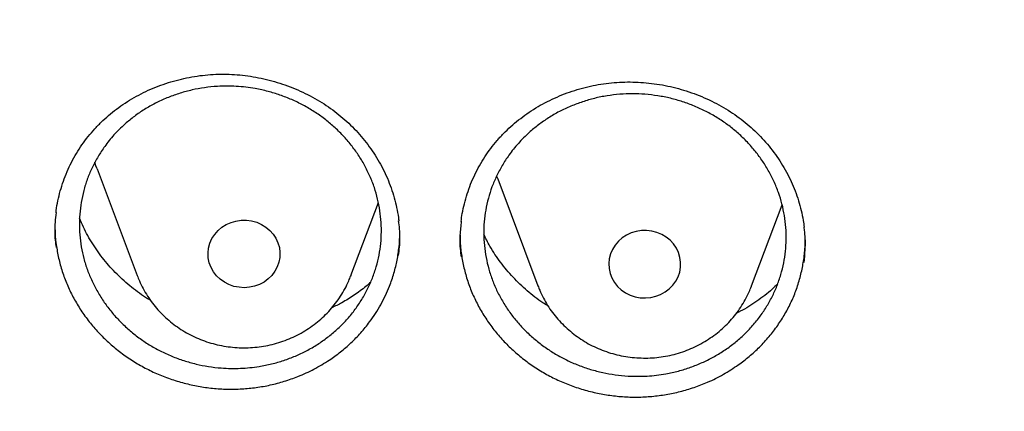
# Model space of a CAD drawing. Header units: millimetres. Extents: x 8 to 795, y 12 to 1770.
# Tile 86 of 127: x 371.76 to 382.71, y 1608.9 to 1613.26. Entities that reach past the tile are written whole.
import ezdxf

# ---------------------------------------------------------------- set-up
doc = ezdxf.new("R2010")
doc.units = ezdxf.units.MM

msp = doc.modelspace()

# ---------------------------------------------------------------- linework, layer by layer
at = {"color": 7, "linetype": 'Continuous', "lineweight": 30}
for p, q in [((372.62, 1611.6), (373.067, 1610.412)), ((377.075, 1611.486), (377.522, 1610.298)), ((375.443, 1610.412), (375.748, 1611.223)), ((379.898, 1610.298), (380.238, 1611.2)), ((375.443, 1610.412), (375.441, 1610.407)), ((379.897, 1610.294), (379.898, 1610.298))]:
    msp.add_line(p, q, dxfattribs=at)
at = {"color": 7, "linetype": 'Continuous', "lineweight": 30, "flags": 128}
for points in [[(372.62, 1611.6), (372.607, 1611.633), (372.594, 1611.673)], [(377.062, 1611.522), (377.063, 1611.519), (377.075, 1611.486)], [(373.868, 1610.556), (373.857, 1610.61), (373.855, 1610.665), (373.861, 1610.719), (373.875, 1610.772), (373.898, 1610.823), (373.928, 1610.87), (373.965, 1610.912), (374.008, 1610.949), (374.057, 1610.979), (374.11, 1611.003), (374.165, 1611.019), (374.223, 1611.027), (374.281, 1611.028), (374.339, 1611.02), (374.395, 1611.005), (374.448, 1610.982), (374.497, 1610.952), (374.541, 1610.915), (374.579, 1610.873), (374.609, 1610.827), (374.632, 1610.777), (374.648, 1610.724), (374.654, 1610.669), (374.653, 1610.614), (374.642, 1610.561), (374.624, 1610.509), (374.597, 1610.46), (374.564, 1610.415), (374.523, 1610.375), (374.477, 1610.341), (374.427, 1610.314), (374.372, 1610.295), (374.315, 1610.282), (374.257, 1610.278), (374.199, 1610.282), (374.142, 1610.293), (374.087, 1610.312), (374.036, 1610.339), (373.99, 1610.372), (373.949, 1610.411), (373.915, 1610.456), (373.888, 1610.504), (373.868, 1610.556)], [(379.086, 1610.668), (379.062, 1610.718), (379.031, 1610.764), (378.992, 1610.805), (378.948, 1610.841), (378.899, 1610.87), (378.845, 1610.892), (378.789, 1610.907), (378.731, 1610.914), (378.673, 1610.913), (378.615, 1610.904), (378.56, 1610.887), (378.507, 1610.863), (378.459, 1610.832), (378.417, 1610.794), (378.38, 1610.751), (378.351, 1610.704), (378.329, 1610.653), (378.315, 1610.6), (378.31, 1610.545), (378.313, 1610.491), (378.325, 1610.437), (378.345, 1610.386), (378.373, 1610.337), (378.408, 1610.293), (378.449, 1610.255), (378.496, 1610.222), (378.548, 1610.196), (378.603, 1610.178), (378.66, 1610.167), (378.718, 1610.164), (378.776, 1610.169), (378.833, 1610.182), (378.887, 1610.203), (378.938, 1610.231), (378.983, 1610.265), (379.023, 1610.305), (379.056, 1610.35), (379.081, 1610.4), (379.099, 1610.452), (379.108, 1610.506), (379.109, 1610.561), (379.102, 1610.615), (379.086, 1610.668)]]:
    msp.add_lwpolyline(points, dxfattribs=at)
at = {"color": 7, "linetype": 'Continuous', "lineweight": 30}
for points, knots in [([(356.404, 1618.228), (356.401, 1618.193), (356.397, 1618.123), (356.39, 1618.006), (356.384, 1617.881), (356.376, 1617.75), (356.368, 1617.609), (356.36, 1617.457), (356.351, 1617.279), (356.343, 1617.07), (356.334, 1616.829), (356.327, 1616.54), (356.322, 1616.199), (356.321, 1615.8), (356.326, 1615.372), (356.337, 1614.912), (356.357, 1614.426), (356.386, 1613.925), (356.423, 1613.42), (356.468, 1612.918), (356.522, 1612.416), (356.583, 1611.917), (356.67, 1611.292), (356.792, 1610.543), (356.959, 1609.673), (357.111, 1608.984), (357.234, 1608.473), (357.319, 1608.138), (357.407, 1607.808), (357.494, 1607.494), (357.578, 1607.202), (357.657, 1606.937), (357.73, 1606.698), (357.797, 1606.485), (357.857, 1606.299), (357.91, 1606.138), (357.955, 1606.004), (357.99, 1605.9), (358.017, 1605.82), (358.041, 1605.751), (358.067, 1605.676), (358.098, 1605.587), (358.135, 1605.483), (358.181, 1605.354), (358.238, 1605.196), (358.308, 1605.009), (358.387, 1604.8), (358.476, 1604.569), (358.576, 1604.316), (358.686, 1604.047), (358.801, 1603.77), (358.963, 1603.392), (359.173, 1602.922), (359.436, 1602.364), (359.735, 1601.758), (360.074, 1601.109), (360.455, 1600.421), (360.847, 1599.753), (361.288, 1599.039), (361.786, 1598.279), (362.348, 1597.475), (362.935, 1596.687), (363.471, 1596.009), (363.952, 1595.43), (364.374, 1594.942), (364.819, 1594.447), (365.288, 1593.946), (365.747, 1593.476), (366.192, 1593.037), (366.62, 1592.629), (367.066, 1592.22), (367.527, 1591.811), (367.942, 1591.457), (368.296, 1591.164), (368.578, 1590.935), (368.842, 1590.726), (369.086, 1590.535), (369.311, 1590.363), (369.507, 1590.216), (369.675, 1590.091), (369.818, 1589.987), (369.945, 1589.894), (370.05, 1589.819), (370.132, 1589.76), (370.19, 1589.718), (370.24, 1589.683), (370.296, 1589.643), (370.372, 1589.59), (370.472, 1589.52), (370.595, 1589.435), (370.74, 1589.336), (370.907, 1589.222), (371.187, 1589.035), (371.575, 1588.782), (372.071, 1588.469), (372.581, 1588.16), (373.104, 1587.854), (373.642, 1587.553), (374.226, 1587.238), (374.861, 1586.913), (375.547, 1586.578), (376.246, 1586.256), (376.987, 1585.934), (377.764, 1585.617), (378.576, 1585.309), (379.383, 1585.024), (380.185, 1584.762), (380.977, 1584.524), (381.758, 1584.308), (382.527, 1584.113), (383.294, 1583.935), (384.138, 1583.759), (385.063, 1583.589), (386.071, 1583.433), (387.082, 1583.304), (388.097, 1583.203), (389.115, 1583.13), (390.134, 1583.084), (391.155, 1583.068), (392.175, 1583.079), (393.195, 1583.119), (394.213, 1583.186), (395.229, 1583.282), (396.242, 1583.406), (397.253, 1583.557), (398.256, 1583.736), (399.25, 1583.941), (400.236, 1584.173), (401.22, 1584.433), (402.128, 1584.701), (402.965, 1584.97), (403.734, 1585.236), (404.508, 1585.524), (405.294, 1585.838), (406.092, 1586.179), (406.9, 1586.547), (407.712, 1586.943), (408.528, 1587.366), (409.189, 1587.731), (409.692, 1588.021), (410.03, 1588.222), (410.348, 1588.414), (410.643, 1588.598), (410.916, 1588.77), (411.166, 1588.932), (411.394, 1589.082), (411.602, 1589.222), (411.786, 1589.347), (411.947, 1589.457), (412.085, 1589.553), (412.204, 1589.637), (412.299, 1589.704), (412.381, 1589.762), (412.463, 1589.821), (412.559, 1589.89), (412.674, 1589.973), (412.805, 1590.069), (412.954, 1590.18), (413.117, 1590.302), (413.289, 1590.432), (413.467, 1590.569), (413.649, 1590.711), (413.907, 1590.915), (414.243, 1591.186), (414.66, 1591.534), (415.092, 1591.907), (415.538, 1592.305), (415.997, 1592.73), (416.42, 1593.136), (416.805, 1593.519), (417.145, 1593.867), (417.475, 1594.216), (417.79, 1594.558), (418.089, 1594.89), (418.386, 1595.231), (418.681, 1595.578), (418.972, 1595.93), (419.242, 1596.266), (419.494, 1596.588), (419.728, 1596.894), (419.946, 1597.185), (420.144, 1597.458), (420.331, 1597.719), (420.517, 1597.985), (420.713, 1598.269), (420.92, 1598.579), (421.139, 1598.915), (421.369, 1599.277), (421.609, 1599.667), (421.858, 1600.084), (422.094, 1600.494), (422.317, 1600.895), (422.526, 1601.283), (422.736, 1601.684), (422.939, 1602.089), (423.138, 1602.498), (423.328, 1602.905), (423.509, 1603.306), (423.674, 1603.687), (423.824, 1604.046), (423.961, 1604.382), (424.084, 1604.697), (424.195, 1604.989), (424.28, 1605.22), (424.342, 1605.391), (424.383, 1605.505), (424.417, 1605.6), (424.443, 1605.677), (424.465, 1605.739), (424.486, 1605.801), (424.512, 1605.877), (424.547, 1605.978), (424.588, 1606.103), (424.646, 1606.276), (424.716, 1606.495), (424.799, 1606.758), (424.884, 1607.038), (424.971, 1607.334), (425.067, 1607.674), (425.171, 1608.063), (425.283, 1608.502), (425.394, 1608.967), (425.495, 1609.42), (425.586, 1609.858), (425.667, 1610.279), (425.744, 1610.713), (425.832, 1611.249), (425.922, 1611.874), (426.007, 1612.576), (426.074, 1613.257), (426.124, 1613.914), (426.159, 1614.548), (426.181, 1615.159), (426.188, 1615.655), (426.189, 1616.044), (426.186, 1616.329), (426.181, 1616.608), (426.174, 1616.875), (426.165, 1617.128), (426.155, 1617.375), (426.144, 1617.614), (426.132, 1617.841), (426.119, 1618.043), (426.11, 1618.17), (426.106, 1618.228)], [0, 0, 0, 0, 0.000951, 0.00193, 0.003036, 0.004253, 0.00557, 0.006974, 0.008466, 0.010552, 0.012788, 0.015174, 0.018604, 0.022304, 0.026272, 0.03051, 0.035109, 0.039809, 0.0445, 0.049182, 0.053854, 0.058517, 0.063171, 0.071403, 0.079606, 0.08778, 0.090983, 0.094182, 0.097376, 0.100428, 0.103231, 0.105785, 0.10809, 0.110147, 0.111955, 0.113514, 0.114824, 0.115886, 0.116546, 0.117156, 0.117891, 0.118757, 0.119771, 0.120935, 0.122551, 0.124388, 0.126447, 0.128728, 0.13123, 0.133951, 0.136743, 0.139516, 0.145262, 0.150923, 0.1565, 0.163835, 0.171017, 0.178053, 0.185051, 0.193962, 0.202877, 0.211797, 0.220722, 0.226386, 0.232222, 0.238234, 0.244421, 0.250785, 0.255992, 0.261311, 0.266742, 0.272286, 0.27791, 0.281398, 0.284647, 0.287657, 0.290428, 0.29296, 0.295254, 0.296996, 0.29857, 0.299975, 0.301212, 0.302031, 0.302668, 0.303134, 0.303663, 0.304513, 0.305603, 0.306932, 0.308499, 0.310306, 0.312352, 0.317473, 0.322689, 0.327986, 0.333366, 0.338829, 0.344373, 0.351014, 0.357768, 0.364616, 0.371408, 0.379162, 0.386804, 0.394332, 0.401748, 0.409052, 0.416116, 0.423071, 0.429942, 0.436807, 0.445722, 0.454637, 0.463552, 0.472466, 0.481381, 0.490295, 0.49921, 0.508124, 0.517039, 0.525953, 0.534868, 0.543782, 0.552714, 0.561687, 0.570523, 0.5794, 0.588318, 0.597277, 0.604345, 0.611477, 0.618749, 0.626162, 0.633856, 0.641697, 0.649684, 0.657818, 0.6661, 0.66977, 0.673275, 0.676573, 0.679664, 0.682548, 0.68518, 0.687613, 0.689846, 0.691879, 0.693552, 0.69506, 0.696371, 0.697452, 0.698185, 0.699064, 0.700127, 0.701375, 0.702837, 0.704492, 0.706336, 0.708286, 0.710293, 0.712359, 0.714483, 0.719094, 0.723957, 0.729073, 0.73444, 0.74006, 0.745932, 0.750271, 0.754723, 0.75908, 0.763275, 0.767308, 0.77118, 0.775537, 0.779669, 0.783578, 0.787262, 0.79079, 0.794084, 0.797145, 0.799974, 0.80285, 0.805987, 0.809384, 0.813035, 0.816945, 0.821115, 0.825545, 0.830235, 0.834102, 0.838129, 0.842317, 0.846532, 0.850561, 0.854837, 0.85888, 0.862688, 0.866263, 0.869603, 0.87271, 0.875584, 0.878223, 0.879511, 0.880626, 0.881559, 0.88231, 0.882879, 0.883358, 0.884118, 0.885104, 0.886317, 0.887757, 0.890141, 0.892693, 0.895393, 0.898242, 0.901239, 0.905195, 0.909383, 0.913804, 0.918457, 0.922275, 0.926237, 0.930343, 0.934543, 0.941328, 0.94789, 0.954228, 0.960343, 0.966236, 0.971905, 0.977351, 0.980059, 0.98271, 0.985301, 0.987816, 0.990158, 0.992312, 0.994612, 0.996657, 0.99845, 1, 1, 1, 1]), ([(372.626, 1612.077), (372.639, 1612.09), (372.678, 1612.13), (372.748, 1612.193), (372.837, 1612.264), (372.932, 1612.331), (373.032, 1612.391), (373.136, 1612.447), (373.244, 1612.496), (373.355, 1612.539), (373.47, 1612.575), (373.586, 1612.604), (373.704, 1612.627), (373.823, 1612.642), (373.942, 1612.651), (374.06, 1612.652), (374.179, 1612.646), (374.297, 1612.633), (374.416, 1612.613), (374.535, 1612.586), (374.652, 1612.552), (374.768, 1612.511), (374.88, 1612.464), (374.989, 1612.411), (375.094, 1612.352), (375.194, 1612.288), (375.288, 1612.219), (375.377, 1612.145), (375.461, 1612.066), (375.54, 1611.981), (375.613, 1611.892), (375.682, 1611.798), (375.744, 1611.7), (375.8, 1611.598), (375.849, 1611.494), (375.891, 1611.387), (375.926, 1611.278), (375.952, 1611.168), (375.969, 1611.081), (375.974, 1611.032), (375.975, 1611.019)], [0, 0, 0, 0, 0.013355, 0.040094, 0.066953, 0.093986, 0.121172, 0.148481, 0.175876, 0.203312, 0.230726, 0.258065, 0.285281, 0.312335, 0.339194, 0.365829, 0.392323, 0.419101, 0.446158, 0.473441, 0.500884, 0.528415, 0.555951, 0.583392, 0.610669, 0.637719, 0.664495, 0.690992, 0.71745, 0.744239, 0.771269, 0.798504, 0.825901, 0.853408, 0.880971, 0.908527, 0.93602, 0.963406, 0.990654, 1, 1, 1, 1]), ([(372.945, 1612.109), (372.979, 1612.137), (373.048, 1612.194), (373.162, 1612.27), (373.283, 1612.337), (373.411, 1612.394), (373.542, 1612.441), (373.677, 1612.477), (373.816, 1612.502), (373.98, 1612.519), (374.169, 1612.519), (374.358, 1612.497), (374.52, 1612.461), (374.655, 1612.42), (374.786, 1612.369), (374.914, 1612.307), (375.036, 1612.236), (375.15, 1612.156), (375.256, 1612.067), (375.356, 1611.97), (375.446, 1611.865), (375.526, 1611.755), (375.596, 1611.639), (375.656, 1611.517), (375.705, 1611.392), (375.742, 1611.263), (375.767, 1611.133), (375.781, 1611.001), (375.783, 1610.868), (375.773, 1610.736), (375.751, 1610.607), (375.717, 1610.478), (375.672, 1610.354), (375.615, 1610.234), (375.549, 1610.119), (375.471, 1610.009), (375.384, 1609.906), (375.288, 1609.811), (375.184, 1609.725), (375.071, 1609.646), (374.951, 1609.576), (374.826, 1609.517), (374.697, 1609.468), (374.561, 1609.429), (374.401, 1609.397), (374.213, 1609.378), (374.024, 1609.381), (373.859, 1609.4), (373.72, 1609.428), (373.584, 1609.466), (373.45, 1609.515), (373.322, 1609.574), (373.199, 1609.643), (373.083, 1609.721), (372.974, 1609.808), (372.873, 1609.904), (372.781, 1610.006), (372.698, 1610.114), (372.625, 1610.23), (372.563, 1610.35), (372.511, 1610.475), (372.471, 1610.602), (372.443, 1610.733), (372.426, 1610.865), (372.421, 1610.997), (372.429, 1611.128), (372.448, 1611.26), (372.479, 1611.388), (372.521, 1611.514), (372.574, 1611.634), (372.639, 1611.751), (372.72, 1611.872), (372.82, 1611.994), (372.903, 1612.07), (372.945, 1612.109)], [0, 0, 0, 0, 0.013193, 0.026477, 0.04005, 0.053723, 0.066963, 0.080296, 0.093772, 0.107445, 0.127306, 0.147484, 0.161158, 0.174398, 0.18773, 0.201206, 0.214879, 0.228115, 0.241467, 0.254914, 0.268582, 0.281812, 0.295159, 0.308602, 0.322264, 0.335491, 0.348834, 0.362273, 0.375931, 0.389157, 0.4025, 0.415938, 0.429596, 0.442825, 0.45617, 0.469611, 0.483272, 0.496506, 0.509856, 0.523302, 0.536968, 0.550206, 0.563538, 0.577012, 0.590683, 0.610544, 0.630722, 0.644396, 0.657637, 0.67097, 0.684447, 0.69812, 0.711357, 0.724687, 0.73816, 0.75183, 0.765062, 0.77841, 0.791854, 0.805518, 0.818746, 0.83209, 0.845529, 0.859189, 0.872415, 0.885757, 0.899195, 0.912853, 0.926081, 0.939425, 0.952864, 0.966524, 0.983169, 1, 1, 1, 1]), ([(377.1, 1611.949), (377.113, 1611.963), (377.151, 1612.004), (377.22, 1612.069), (377.307, 1612.143), (377.4, 1612.212), (377.498, 1612.276), (377.6, 1612.334), (377.707, 1612.386), (377.817, 1612.432), (377.931, 1612.472), (378.046, 1612.505), (378.164, 1612.531), (378.282, 1612.549), (378.401, 1612.561), (378.519, 1612.565), (378.638, 1612.563), (378.757, 1612.553), (378.876, 1612.537), (378.996, 1612.513), (379.114, 1612.483), (379.23, 1612.446), (379.344, 1612.402), (379.455, 1612.352), (379.561, 1612.296), (379.663, 1612.235), (379.759, 1612.168), (379.85, 1612.097), (379.936, 1612.02), (380.017, 1611.938), (380.093, 1611.851), (380.164, 1611.759), (380.229, 1611.662), (380.287, 1611.562), (380.339, 1611.459), (380.384, 1611.353), (380.422, 1611.245), (380.451, 1611.136), (380.472, 1611.037), (380.48, 1610.975), (380.483, 1610.949)], [0, 0, 0, 0, 0.01323, 0.039712, 0.066314, 0.093087, 0.120013, 0.147061, 0.174194, 0.201367, 0.22852, 0.255597, 0.282553, 0.309348, 0.335951, 0.362332, 0.388572, 0.415093, 0.441892, 0.468914, 0.496098, 0.523369, 0.550646, 0.577832, 0.604856, 0.631657, 0.658187, 0.684443, 0.710658, 0.737201, 0.763984, 0.790971, 0.818118, 0.845374, 0.872688, 0.899996, 0.927241, 0.954382, 0.981387, 1, 1, 1, 1]), ([(377.425, 1612.002), (377.459, 1612.031), (377.527, 1612.089), (377.64, 1612.167), (377.76, 1612.237), (377.887, 1612.296), (378.018, 1612.345), (378.152, 1612.384), (378.291, 1612.412), (378.432, 1612.429), (378.573, 1612.434), (378.714, 1612.429), (378.856, 1612.412), (378.996, 1612.385), (379.132, 1612.346), (379.264, 1612.297), (379.393, 1612.238), (379.516, 1612.169), (379.632, 1612.09), (379.74, 1612.004), (379.841, 1611.908), (379.932, 1611.806), (380.014, 1611.696), (380.086, 1611.582), (380.148, 1611.461), (380.199, 1611.336), (380.238, 1611.208), (380.265, 1611.079), (380.281, 1610.946), (380.285, 1610.814), (380.277, 1610.682), (380.257, 1610.552), (380.225, 1610.422), (380.182, 1610.297), (380.127, 1610.175), (380.062, 1610.059), (379.986, 1609.948), (379.901, 1609.843), (379.806, 1609.746), (379.703, 1609.658), (379.591, 1609.576), (379.473, 1609.505), (379.348, 1609.443), (379.219, 1609.392), (379.085, 1609.35), (378.924, 1609.314), (378.736, 1609.292), (378.547, 1609.292), (378.382, 1609.308), (378.242, 1609.333), (378.105, 1609.369), (377.971, 1609.415), (377.841, 1609.472), (377.718, 1609.539), (377.601, 1609.614), (377.49, 1609.7), (377.387, 1609.793), (377.293, 1609.894), (377.209, 1610.001), (377.134, 1610.115), (377.069, 1610.234), (377.016, 1610.358), (376.974, 1610.484), (376.944, 1610.615), (376.925, 1610.746), (376.918, 1610.879), (376.923, 1611.01), (376.94, 1611.142), (376.969, 1611.272), (377.01, 1611.398), (377.061, 1611.52), (377.124, 1611.638), (377.204, 1611.76), (377.302, 1611.884), (377.384, 1611.962), (377.425, 1612.002)], [0, 0, 0, 0, 0.013191, 0.026474, 0.040046, 0.053718, 0.066957, 0.080289, 0.093764, 0.107435, 0.120627, 0.133911, 0.147483, 0.161156, 0.174393, 0.187724, 0.201198, 0.214868, 0.228102, 0.241453, 0.254899, 0.268565, 0.281795, 0.295142, 0.308584, 0.322246, 0.335474, 0.348818, 0.362257, 0.375917, 0.389145, 0.402489, 0.415929, 0.429589, 0.442819, 0.456166, 0.469608, 0.483271, 0.496505, 0.509857, 0.523303, 0.53697, 0.550208, 0.563539, 0.577013, 0.590683, 0.610541, 0.630716, 0.644389, 0.657627, 0.670959, 0.684433, 0.698105, 0.71134, 0.724692, 0.738139, 0.751807, 0.765038, 0.778386, 0.791829, 0.805493, 0.818721, 0.832066, 0.845505, 0.859166, 0.872393, 0.885737, 0.899176, 0.912836, 0.926065, 0.939411, 0.952852, 0.966514, 0.983164, 1, 1, 1, 1]), ([(358.964, 1612.16), (358.968, 1612.131), (358.989, 1611.947), (359.035, 1611.609), (359.104, 1611.146), (359.181, 1610.684), (359.265, 1610.223), (359.357, 1609.764), (359.456, 1609.306), (359.562, 1608.849), (359.677, 1608.394), (359.798, 1607.94), (359.927, 1607.489), (360.064, 1607.039), (360.207, 1606.591), (360.358, 1606.146), (360.516, 1605.702), (360.682, 1605.261), (360.854, 1604.823), (361.034, 1604.387), (361.221, 1603.953), (361.415, 1603.522), (361.616, 1603.095), (361.824, 1602.67), (362.039, 1602.248), (362.26, 1601.829), (362.489, 1601.414), (362.724, 1601.001), (362.966, 1600.593), (363.215, 1600.187), (363.47, 1599.786), (363.731, 1599.388), (364, 1598.994), (364.274, 1598.604), (364.555, 1598.218), (364.842, 1597.836), (365.136, 1597.458), (365.435, 1597.084), (365.741, 1596.715), (366.053, 1596.35), (366.37, 1595.99), (366.694, 1595.634), (367.023, 1595.283), (367.358, 1594.937), (367.698, 1594.595), (368.044, 1594.259), (368.395, 1593.927), (368.752, 1593.601), (369.114, 1593.28), (369.482, 1592.964), (369.854, 1592.653), (370.232, 1592.348), (370.614, 1592.048), (371.001, 1591.754), (371.393, 1591.466), (371.79, 1591.183), (372.191, 1590.906), (372.597, 1590.634), (373.007, 1590.369), (373.422, 1590.109), (373.84, 1589.855), (374.263, 1589.608), (374.69, 1589.367), (375.12, 1589.131), (375.555, 1588.902), (375.993, 1588.68), (376.434, 1588.463), (376.879, 1588.253), (377.328, 1588.049), (377.78, 1587.852), (378.235, 1587.662), (378.693, 1587.478), (379.154, 1587.3), (379.618, 1587.129), (380.084, 1586.965), (380.553, 1586.808), (381.025, 1586.657), (381.499, 1586.514), (381.975, 1586.377), (382.454, 1586.247), (382.935, 1586.123), (383.417, 1586.007), (383.902, 1585.898), (384.388, 1585.796), (384.876, 1585.7), (385.365, 1585.612), (385.856, 1585.531), (386.348, 1585.457), (386.841, 1585.39), (387.335, 1585.33), (387.83, 1585.277), (388.326, 1585.231), (388.822, 1585.193), (389.319, 1585.161), (389.817, 1585.137), (390.315, 1585.12), (390.813, 1585.11), (391.311, 1585.107), (391.809, 1585.111), (392.307, 1585.123), (392.805, 1585.142), (393.303, 1585.168), (393.8, 1585.201), (394.296, 1585.241), (394.792, 1585.288), (395.287, 1585.343), (395.781, 1585.404), (396.273, 1585.473), (396.765, 1585.549), (397.255, 1585.631), (397.744, 1585.721), (398.232, 1585.818), (398.718, 1585.922), (399.202, 1586.033), (399.684, 1586.151), (400.164, 1586.275), (400.642, 1586.407), (401.118, 1586.545), (401.592, 1586.691), (402.063, 1586.843), (402.531, 1587.002), (402.997, 1587.167), (403.461, 1587.34), (403.921, 1587.519), (404.378, 1587.704), (404.832, 1587.896), (405.284, 1588.095), (405.731, 1588.3), (406.176, 1588.511), (406.617, 1588.729), (407.054, 1588.953), (407.487, 1589.184), (407.917, 1589.421), (408.343, 1589.663), (408.765, 1589.912), (409.182, 1590.167), (409.596, 1590.428), (410.005, 1590.695), (410.41, 1590.968), (410.81, 1591.246), (411.206, 1591.53), (411.597, 1591.82), (411.983, 1592.116), (412.364, 1592.417), (412.74, 1592.723), (413.112, 1593.035), (413.478, 1593.352), (413.839, 1593.674), (414.194, 1594.002), (414.545, 1594.334), (414.889, 1594.672), (415.229, 1595.015), (415.562, 1595.362), (415.89, 1595.714), (416.212, 1596.071), (416.528, 1596.432), (416.839, 1596.798), (417.143, 1597.168), (417.441, 1597.543), (417.733, 1597.922), (418.019, 1598.305), (418.298, 1598.692), (418.572, 1599.083), (418.838, 1599.478), (419.099, 1599.877), (419.352, 1600.279), (419.599, 1600.685), (419.84, 1601.095), (420.074, 1601.508), (420.301, 1601.924), (420.521, 1602.343), (420.734, 1602.766), (420.94, 1603.191), (421.14, 1603.62), (421.332, 1604.051), (421.517, 1604.485), (421.695, 1604.922), (421.866, 1605.361), (422.03, 1605.803), (422.187, 1606.247), (422.336, 1606.693), (422.478, 1607.141), (422.613, 1607.591), (422.74, 1608.043), (422.86, 1608.497), (422.972, 1608.953), (423.077, 1609.41), (423.175, 1609.868), (423.265, 1610.328), (423.347, 1610.789), (423.423, 1611.251), (423.49, 1611.715), (423.537, 1612.07), (423.559, 1612.272), (423.564, 1612.318)], [0, 0, 0, 0, 0.000972, 0.00622, 0.011468, 0.016716, 0.021964, 0.027212, 0.03246, 0.037709, 0.042957, 0.048205, 0.053453, 0.058702, 0.06395, 0.069198, 0.074447, 0.079695, 0.084943, 0.090192, 0.095441, 0.100689, 0.105938, 0.111186, 0.116435, 0.121684, 0.126933, 0.132182, 0.13743, 0.142679, 0.147928, 0.153177, 0.158426, 0.163676, 0.168925, 0.174174, 0.179423, 0.184673, 0.189922, 0.195171, 0.200421, 0.20567, 0.21092, 0.21617, 0.221419, 0.226669, 0.231919, 0.237169, 0.242418, 0.247668, 0.252918, 0.258168, 0.263418, 0.268668, 0.273918, 0.279169, 0.284419, 0.289669, 0.294919, 0.30017, 0.30542, 0.31067, 0.315921, 0.321171, 0.326422, 0.331672, 0.336923, 0.342173, 0.347424, 0.352674, 0.357925, 0.363176, 0.368426, 0.373677, 0.378928, 0.384178, 0.389429, 0.39468, 0.399931, 0.405182, 0.410432, 0.415683, 0.420934, 0.426185, 0.431436, 0.436687, 0.441938, 0.447189, 0.45244, 0.457691, 0.462942, 0.468193, 0.473444, 0.478694, 0.483945, 0.489196, 0.494447, 0.499698, 0.504949, 0.5102, 0.515451, 0.520702, 0.525953, 0.531204, 0.536455, 0.541706, 0.546957, 0.552208, 0.557459, 0.56271, 0.567961, 0.573212, 0.578463, 0.583714, 0.588965, 0.594216, 0.599467, 0.604718, 0.609968, 0.615219, 0.62047, 0.625721, 0.630972, 0.636222, 0.641473, 0.646724, 0.651975, 0.657225, 0.662476, 0.667726, 0.672977, 0.678228, 0.683478, 0.688729, 0.693979, 0.69923, 0.70448, 0.70973, 0.714981, 0.720231, 0.725481, 0.730732, 0.735982, 0.741232, 0.746482, 0.751732, 0.756982, 0.762232, 0.767482, 0.772732, 0.777982, 0.783232, 0.788481, 0.793731, 0.798981, 0.80423, 0.80948, 0.81473, 0.819979, 0.825228, 0.830478, 0.835727, 0.840976, 0.846226, 0.851475, 0.856724, 0.861973, 0.867222, 0.872471, 0.87772, 0.882969, 0.888218, 0.893467, 0.898715, 0.903964, 0.909213, 0.914461, 0.91971, 0.924958, 0.930207, 0.935455, 0.940704, 0.945952, 0.9512, 0.956449, 0.961697, 0.966945, 0.972193, 0.977442, 0.98269, 0.987938, 0.993186, 0.998434, 1, 1, 1, 1]), ([(372.164, 1611.109), (372.164, 1611.117), (372.169, 1611.163), (372.184, 1611.245), (372.21, 1611.354), (372.245, 1611.462), (372.286, 1611.568), (372.334, 1611.671), (372.39, 1611.77), (372.451, 1611.866), (372.52, 1611.957), (372.579, 1612.027), (372.615, 1612.065), (372.626, 1612.077)], [0, 0, 0, 0, 0.023541, 0.12692, 0.230899, 0.335292, 0.439897, 0.544472, 0.648788, 0.752673, 0.855986, 0.95863, 1, 1, 1, 1]), ([(376.668, 1611.012), (376.672, 1611.042), (376.681, 1611.109), (376.704, 1611.212), (376.735, 1611.321), (376.773, 1611.428), (376.819, 1611.533), (376.871, 1611.634), (376.93, 1611.731), (376.996, 1611.825), (377.053, 1611.897), (377.09, 1611.937), (377.1, 1611.949)], [0, 0, 0, 0, 0.086746, 0.195271, 0.304226, 0.413401, 0.522544, 0.631416, 0.739839, 0.847666, 0.954794, 1, 1, 1, 1]), ([(372.165, 1611.112), (372.161, 1611.077), (372.147, 1610.975), (372.148, 1610.845), (372.161, 1610.752), (372.165, 1610.725)], [0, 0, 0, 0, 0.273892, 0.793197, 1, 1, 1, 1]), ([(372.152, 1610.982), (372.152, 1610.95), (372.152, 1610.868), (372.167, 1610.737), (372.195, 1610.587), (372.237, 1610.44), (372.292, 1610.297), (372.36, 1610.159), (372.439, 1610.026), (372.531, 1609.899), (372.633, 1609.78), (372.745, 1609.669), (372.868, 1609.567), (372.999, 1609.474), (373.137, 1609.393), (373.281, 1609.322), (373.432, 1609.263), (373.587, 1609.216), (373.745, 1609.181), (373.905, 1609.158), (374.068, 1609.148), (374.23, 1609.151), (374.39, 1609.167), (374.548, 1609.195), (374.703, 1609.236), (374.866, 1609.294), (375.035, 1609.37), (375.146, 1609.439), (375.202, 1609.473)], [0, 0, 0, 0, 0.0240344, 0.062013, 0.1002587, 0.1391339, 0.1768299, 0.2148539, 0.2531434, 0.2920573, 0.3298414, 0.3678885, 0.4063458, 0.4453667, 0.4830952, 0.521156, 0.5594853, 0.5984424, 0.636208, 0.6742372, 0.7126745, 0.7516732, 0.7894294, 0.8274492, 0.8658763, 0.9048641, 0.952172, 1, 1, 1, 1]), ([(373.214, 1610.137), (373.204, 1610.143), (373.129, 1610.185), (373.002, 1610.281), (372.839, 1610.426), (372.693, 1610.588), (372.569, 1610.763), (372.479, 1610.918), (372.439, 1611.016), (372.426, 1611.049)], [0, 0, 0, 0, 0.029386, 0.204928, 0.381123, 0.557879, 0.734075, 0.910368, 1, 1, 1, 1]), ([(375.972, 1610.635), (375.976, 1610.666), (375.989, 1610.764), (375.99, 1610.894), (375.977, 1610.991), (375.972, 1611.022)], [0, 0, 0, 0, 0.243856, 0.762102, 1, 1, 1, 1]), ([(376.669, 1611.016), (376.664, 1610.965), (376.651, 1610.847), (376.654, 1610.714), (376.667, 1610.633), (376.669, 1610.619)], [0, 0, 0, 0, 0.3846337, 0.8910967, 1, 1, 1, 1]), ([(375.202, 1609.473), (375.244, 1609.503), (375.328, 1609.562), (375.445, 1609.664), (375.554, 1609.775), (375.668, 1609.915), (375.779, 1610.087), (375.866, 1610.27), (375.923, 1610.438), (375.959, 1610.585), (375.979, 1610.733), (375.988, 1610.84), (375.986, 1610.897), (375.986, 1610.903)], [0, 0, 0, 0, 0.088602, 0.177828, 0.268998, 0.360833, 0.493974, 0.62928, 0.720968, 0.809505, 0.898835, 0.988804, 1, 1, 1, 1]), ([(376.656, 1610.867), (376.657, 1610.825), (376.659, 1610.733), (376.679, 1610.591), (376.712, 1610.442), (376.758, 1610.296), (376.818, 1610.155), (376.889, 1610.019), (376.973, 1609.888), (377.068, 1609.764), (377.174, 1609.648), (377.289, 1609.541), (377.415, 1609.442), (377.548, 1609.353), (377.689, 1609.276), (377.835, 1609.21), (377.988, 1609.155), (378.144, 1609.113), (378.303, 1609.083), (378.464, 1609.065), (378.627, 1609.06), (378.789, 1609.068), (378.949, 1609.089), (379.106, 1609.122), (379.26, 1609.168), (379.421, 1609.23), (379.588, 1609.312), (379.696, 1609.384), (379.75, 1609.42)], [0, 0, 0, 0, 0.031781, 0.069445, 0.107408, 0.145995, 0.183447, 0.221157, 0.259164, 0.297792, 0.335295, 0.37306, 0.411231, 0.449962, 0.48744, 0.52518, 0.56322, 0.601884, 0.639356, 0.677089, 0.715228, 0.753924, 0.791416, 0.82917, 0.867226, 0.905906, 0.952697, 1, 1, 1, 1]), ([(377.634, 1610.075), (377.615, 1610.086), (377.532, 1610.135), (377.401, 1610.242), (377.243, 1610.391), (377.104, 1610.558), (376.995, 1610.719), (376.942, 1610.828), (376.92, 1610.874)], [0, 0, 0, 0, 0.060599, 0.259653, 0.459342, 0.658396, 0.857563, 1, 1, 1, 1]), ([(380.481, 1610.557), (380.486, 1610.604), (380.499, 1610.717), (380.497, 1610.85), (380.484, 1610.934), (380.481, 1610.952)], [0, 0, 0, 0, 0.357821, 0.865405, 1, 1, 1, 1]), ([(379.75, 1609.42), (379.792, 1609.45), (379.875, 1609.512), (379.989, 1609.618), (380.095, 1609.733), (380.189, 1609.856), (380.272, 1609.986), (380.342, 1610.121), (380.4, 1610.262), (380.444, 1610.408), (380.475, 1610.556), (380.493, 1610.695), (380.494, 1610.786), (380.494, 1610.826)], [0, 0, 0, 0, 0.09132, 0.183286, 0.277262, 0.371926, 0.462932, 0.555261, 0.64825, 0.742593, 0.833797, 0.925652, 1, 1, 1, 1]), ([(373.067, 1610.413), (373.074, 1610.393), (373.093, 1610.343), (373.131, 1610.267), (373.18, 1610.184), (373.235, 1610.106), (373.296, 1610.032), (373.363, 1609.963), (373.435, 1609.899), (373.512, 1609.84), (373.594, 1609.788), (373.68, 1609.741), (373.769, 1609.702), (373.862, 1609.669), (373.957, 1609.643), (374.054, 1609.624), (374.152, 1609.613), (374.251, 1609.609), (374.35, 1609.612), (374.448, 1609.623), (374.545, 1609.641), (374.641, 1609.667), (374.734, 1609.699), (374.824, 1609.739), (374.911, 1609.785), (374.994, 1609.838), (375.072, 1609.897), (375.145, 1609.961), (375.213, 1610.031), (375.274, 1610.105), (375.33, 1610.184), (375.378, 1610.267), (375.415, 1610.342), (375.433, 1610.389), (375.44, 1610.407)], [0, 0, 0, 0, 0.021676, 0.053208, 0.084777, 0.116389, 0.148052, 0.179768, 0.211541, 0.243372, 0.27526, 0.307204, 0.339201, 0.371246, 0.403336, 0.435465, 0.467627, 0.499816, 0.532026, 0.56425, 0.596479, 0.628706, 0.660923, 0.693124, 0.7253, 0.757444, 0.789548, 0.821606, 0.853612, 0.885561, 0.917451, 0.949278, 0.981044, 1, 1, 1, 1]), ([(375.663, 1610.339), (375.645, 1610.323), (375.587, 1610.271), (375.48, 1610.194), (375.354, 1610.114), (375.268, 1610.072), (375.23, 1610.054)], [0, 0, 0, 0, 0.138875, 0.454774, 0.761482, 1, 1, 1, 1]), ([(380.189, 1610.322), (380.168, 1610.302), (380.098, 1610.23), (379.959, 1610.127), (379.825, 1610.039), (379.745, 1610.002), (379.73, 1609.995)], [0, 0, 0, 0, 0.154143, 0.536662, 0.918854, 1, 1, 1, 1]), ([(377.523, 1610.299), (377.529, 1610.282), (377.546, 1610.236), (377.582, 1610.162), (377.629, 1610.08), (377.683, 1610.001), (377.744, 1609.926), (377.81, 1609.857), (377.882, 1609.792), (377.959, 1609.733), (378.04, 1609.679), (378.125, 1609.632), (378.214, 1609.592), (378.307, 1609.558), (378.401, 1609.531), (378.498, 1609.512), (378.596, 1609.5), (378.695, 1609.495), (378.794, 1609.497), (378.892, 1609.507), (378.99, 1609.525), (379.085, 1609.549), (379.179, 1609.581), (379.269, 1609.62), (379.357, 1609.666), (379.44, 1609.718), (379.519, 1609.776), (379.592, 1609.839), (379.661, 1609.909), (379.723, 1609.983), (379.779, 1610.061), (379.829, 1610.144), (379.868, 1610.221), (379.888, 1610.273), (379.896, 1610.294)], [0, 0, 0, 0, 0.017933, 0.049458, 0.081019, 0.112623, 0.144276, 0.175983, 0.207746, 0.239567, 0.271446, 0.30338, 0.335368, 0.367405, 0.399486, 0.431608, 0.463763, 0.495946, 0.528151, 0.56037, 0.592596, 0.62482, 0.657036, 0.689235, 0.721411, 0.753556, 0.785662, 0.817722, 0.849731, 0.881684, 0.913576, 0.945408, 0.977177, 1, 1, 1, 1])]:
    msp.add_open_spline(points, degree=3, knots=knots, dxfattribs=at)

doc.saveas('drawing.dxf')
